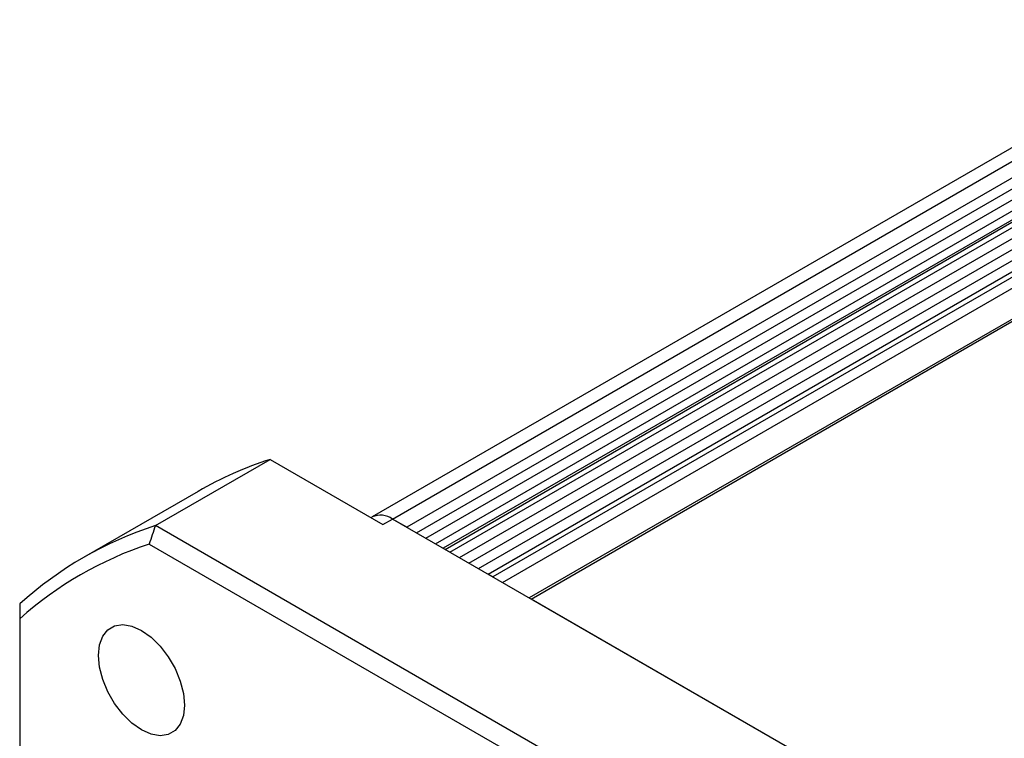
# Model space of a CAD drawing. Header units: millimetres. Extents: x 0 to 1118, y 0 to 864.
# Tile 30 of 33: x 725 to 798, y 675 to 729. Entities that reach past the tile are written whole.
import ezdxf

# ---------------------------------------------------------------- set-up
doc = ezdxf.new("R2010")
doc.units = ezdxf.units.MM
doc.header["$LTSCALE"] = 4

msp = doc.modelspace()

# ---------------------------------------------------------------- linework, layer by layer
for p, q in [((814.953, 728.616), (751.23, 691.83)), ((752.73, 691.681), (813.993, 727.048)), ((813.001, 725.25), (753.791, 691.069)), ((754.498, 690.661), (812.394, 724.084)), ((755.205, 690.253), (811.865, 722.962)), ((755.912, 689.844), (811.377, 721.863)), ((811.02, 721.01), (756.473, 689.521)), ((756.619, 689.436), (810.927, 720.787)), ((756.973, 689.232), (810.731, 720.266)), ((757.68, 688.824), (810.343, 719.226)), ((758.387, 688.416), (810.008, 718.216)), ((759.094, 688.008), (809.689, 717.215)), ((759.801, 687.599), (809.42, 716.244)), ((809.286, 715.758), (760.155, 687.395)), ((760.862, 686.987), (809.063, 714.813)), ((808.693, 712.319), (762.837, 685.847)), ((762.983, 685.762), (808.693, 712.15)), ((735.19, 691.194), (743.675, 696.092)), ((743.675, 696.092), (752.023, 691.273)), ((738.353, 693.727), (729.868, 688.829)), ((807.04, 649.716), (735.19, 691.194)), ((751.23, 691.83), (751.144, 691.78)), ((752.023, 691.273), (752.73, 691.681)), ((807.884, 659.841), (752.73, 691.681)), ((753.791, 691.069), (752.73, 691.681)), ((734.727, 689.828), (806.089, 648.632)), ((756.973, 689.232), (756.619, 689.436)), ((760.155, 687.395), (759.801, 687.599)), ((797.631, 665.76), (762.983, 685.762)), ((725.153, 684.299), (725.153, 603.548))]:
    msp.add_line(p, q)
at = {"flags": 128}
msp.add_lwpolyline([(737.34, 677.921), (737.26, 677.15), (737.025, 676.509), (736.645, 676.031), (736.142, 675.74), (735.538, 675.651), (734.866, 675.767), (734.158, 676.084), (733.45, 676.585), (732.777, 677.245), (732.174, 678.031), (731.67, 678.903), (731.291, 679.819), (731.056, 680.731), (730.976, 681.595), (731.056, 682.367), (731.291, 683.008), (731.67, 683.485), (732.174, 683.776), (732.777, 683.866), (733.45, 683.749), (734.158, 683.433), (734.866, 682.932), (735.538, 682.272), (736.142, 681.486), (736.645, 680.613), (737.025, 679.698), (737.26, 678.785), (737.34, 677.921)], dxfattribs=at)
for centre, radius, start, end in [((752.272, 669.584), 27.868, 107.9677, 119.96234), ((751.851, 690.455), 1.509, 54.38242, 114.30712), ((743.738, 664.803), 27.741, 107.94751, 132.06325), ((743.354, 663.834), 27.388, 108.36134, 131.64941)]:
    msp.add_arc(centre, radius, start, end)
for points in [[(735.19, 691.194), (735.035, 690.739), (734.881, 690.284), (734.727, 689.828)], [(725.153, 685.398), (725.153, 685.032), (725.153, 684.666), (725.153, 684.299)]]:
    msp.add_open_spline(points, degree=3)

doc.saveas('drawing.dxf')
